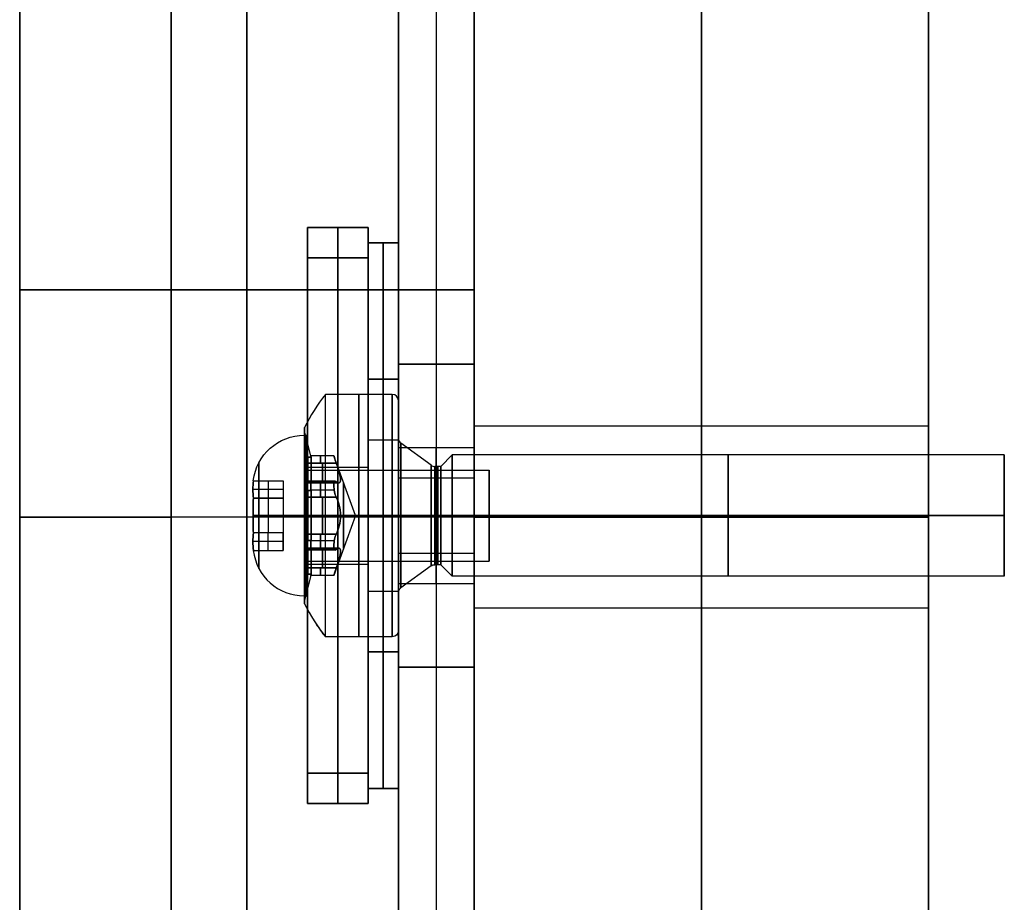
# Model space of a CAD drawing. Header units: millimetres. Extents: x -398 to 387, y -563 to 552.
# Tile 193 of 256: x -398 to -365, y -407 to -378. Entities that reach past the tile are written whole.
import ezdxf

# ---------------------------------------------------------------- set-up
doc = ezdxf.new("R2010")
doc.units = ezdxf.units.MM
doc.layers.add('Livello 01', color=7, linetype='Continuous')

# ---------------------------------------------------------------- blocks, each defined once
blk = doc.blocks.new('M3X6TBBI')
at = {"layer": 'Livello 01', "color": 254, "true_color": 0xcad1ee}
for p, q in [((3.648, -8.05, 0.5), (3.648, -7.05, 0.5)), ((3.648, -8.05, -0.5), (3.648, -7.05, -0.5)), ((4.51, -8.05, 1), (4.51, -7.051, 1)), ((4.51, -8.05, -1), (4.51, -7.051, -1)), ((5.371, -8.05, 0.5), (5.371, -7.05, 0.5)), ((5.371, -8.05, -0.5), (5.371, -7.05, -0.5)), ((3.36, -7.55), (3.937, -7.55, 1)), ((3.36, -7.55), (3.937, -7.55, -1)), ((3.937, -7.55, 1), (5.082, -7.55, 1)), ((3.937, -7.55, -1), (5.082, -7.55, -1)), ((5.66, -7.55), (5.082, -7.55, 1)), ((5.66, -7.55), (5.082, -7.55, -1)), ((3.36, -8.05), (5.66, -8.05)), ((4.51, -8.05, -1), (4.51, -8.05, 1)), ((1.86, -8.75), (1.86, -8.85)), ((7.16, -8.75), (7.16, -8.85)), ((1.86, -8.85), (3.01, -8.85)), ((3.01, -8.85), (3.01, -14.85)), ((4.51, -8.85, -2.65), (4.51, -8.85, -1.5)), ((4.51, -8.85, 1.5), (4.51, -8.85, 2.65)), ((6.01, -8.85), (6.01, -14.85)), ((6.01, -8.85), (7.16, -8.85)), ((3.01, -14.85), (6.01, -14.85)), ((4.51, -14.85, -1.5), (4.51, -14.85, 1.5))]:
    blk.add_line(p, q, dxfattribs=at)
blk.add_arc((3.56, -8.75), 1.7, 96.7563, 180, dxfattribs=at)
at = {"layer": 'Livello 01', "color": 254, "true_color": 0xcad1ee, "extrusion": (1, 0, 0)}
for centre, start, end in [((-8.75, 0.95, 4.51), 1.6854, 90), ((-8.75, -0.95, 4.51), 270, 358.3146)]:
    blk.add_arc(centre, 1.7, start, end, dxfattribs=at)
at = {"layer": 'Livello 01', "color": 254, "true_color": 0xcad1ee, "extrusion": (0, 0, -1)}
blk.add_arc((-5.46, -8.75), 1.7, 96.7563, 180, dxfattribs=at)
at = {"layer": 'Livello 01', "color": 254, "true_color": 0xcad1ee, "extrusion": (0, -1, 0)}
for centre, radius, start, end in [((4.51, 0, 7.249), 1.748, 90, 270), ((4.51, 0, 7.249), 1.748, 270, 90), ((4.51, 0, 8.75), 2.65, 90, 270), ((4.51, 0, 8.75), 2.65, 270, 90), ((4.51, 0, 8.8), 2.65, 90, 270), ((4.51, 0, 8.85), 1.5, 90, 270), ((4.51, 0, 8.8), 2.65, 270, 90), ((4.51, 0, 8.85), 1.5, 270, 90), ((4.51, 0, 11.85), 1.5, 90, 270), ((4.51, 0, 11.85), 1.5, 270, 90)]:
    blk.add_arc(centre, radius, start, end, dxfattribs=at)
at = {"layer": 'Livello 01', "color": 254, "true_color": 0xcad1ee, "extrusion": (0, 1, 0)}
for centre, radius, start, end in [((-4.51, 0, -8.85), 2.65, 270, 90), ((-4.51, 0, -8.85), 2.65, 90, 270), ((-4.51, 0, -14.85), 1.5, 270, 90), ((-4.51, 0, -14.85), 1.5, 90, 270)]:
    blk.add_arc(centre, radius, start, end, dxfattribs=at)
at = {"layer": 'Livello 01', "color": 254, "true_color": 0xcad1ee}
for points, knots in [([(3.937, -7.062, 1), (3.841, -7.05, 0.833), (3.745, -7.05, 0.667), (3.552, -7.05, 0.333), (3.456, -7.05, 0.167), (3.36, -7.062)], [-1.155388, -1.155388, -1.155388, -1.155388, -0.577694, -0.577694, 0, 0, 0, 0]), ([(3.36, -7.062), (3.456, -7.05, -0.167), (3.552, -7.05, -0.333), (3.745, -7.05, -0.667), (3.841, -7.05, -0.833), (3.937, -7.062, -1)], [-1.155388, -1.155388, -1.155388, -1.155388, -0.577694, -0.577694, 0, 0, 0, 0]), ([(4.51, -7.051, 1), (4.414, -7.051, 1), (4.319, -7.051, 1), (4.128, -7.054, 1), (4.032, -7.056, 1), (3.937, -7.062, 1)], [-0.5728753, -0.5728753, -0.5728753, -0.5728753, -0.2864377, -0.2864377, 0, 0, 0, 0]), ([(3.937, -7.062, -1), (4.032, -7.056, -1), (4.128, -7.054, -1), (4.319, -7.051, -1), (4.414, -7.051, -1), (4.51, -7.051, -1)], [-0.5728753, -0.5728753, -0.5728753, -0.5728753, -0.2864377, -0.2864377, 0, 0, 0, 0]), ([(5.082, -7.062, 1), (4.987, -7.056, 1), (4.892, -7.054, 1), (4.701, -7.051, 1), (4.606, -7.051, 1), (4.51, -7.051, 1)], [-0.5728754, -0.5728754, -0.5728754, -0.5728754, -0.2864377, -0.2864377, 0, 0, 0, 0]), ([(4.51, -7.051, -1), (4.606, -7.051, -1), (4.701, -7.051, -1), (4.892, -7.054, -1), (4.987, -7.056, -1), (5.082, -7.062, -1)], [-0.5728754, -0.5728754, -0.5728754, -0.5728754, -0.2864377, -0.2864377, 0, 0, 0, 0]), ([(5.66, -7.062), (5.563, -7.05, 0.167), (5.467, -7.05, 0.333), (5.275, -7.05, 0.667), (5.179, -7.05, 0.833), (5.082, -7.062, 1)], [-1.155388, -1.155388, -1.155388, -1.155388, -0.577694, -0.577694, 0, 0, 0, 0]), ([(5.082, -7.062, -1), (5.179, -7.05, -0.833), (5.275, -7.05, -0.667), (5.467, -7.05, -0.333), (5.563, -7.05, -0.167), (5.66, -7.062)], [-1.155388, -1.155388, -1.155388, -1.155388, -0.577694, -0.577694, 0, 0, 0, 0])]:
    blk.add_open_spline(points, degree=3, knots=knots, dxfattribs=at)
for points in [[(3.36, -7.062), (3.36, -8.05)], [(3.937, -7.062, 1), (3.937, -8.05, 1)], [(3.937, -8.05, -1), (3.937, -7.062, -1)], [(5.082, -8.05, 1), (5.082, -7.062, 1)], [(5.082, -8.05, -1), (5.082, -7.062, -1)], [(5.66, -7.062), (5.66, -8.05)], [(3.36, -8.05), (3.937, -8.05, 1)], [(3.36, -8.05), (3.937, -8.05, -1)], [(3.937, -8.05, 1), (5.082, -8.05, 1)], [(3.937, -8.05, -1), (5.082, -8.05, -1)], [(5.66, -8.05), (5.082, -8.05, 1)], [(5.66, -8.05), (5.082, -8.05, -1)], [(4.51, -8.75, 2.65), (4.51, -8.85, 2.65)], [(4.51, -8.85, -2.65), (4.51, -8.75, -2.65)], [(4.51, -8.85, 1.5), (4.51, -14.85, 1.5)], [(4.51, -14.85, -1.5), (4.51, -8.85, -1.5)]]:
    blk.add_open_spline(points, degree=1, dxfattribs=at)
blk = doc.blocks.new('MCP029G03GRZ_02')
at = {"layer": 'Livello 01', "color": 254, "true_color": 0xcad1ee}
for p, q in [((-21.75, 0.5), (-19.35, 0.5)), ((-21.75, -0.5), (-21.75, 0.5)), ((-19.35, 0.5), (-19.35, -0.5)), ((-14.35, 0.5), (-8.5, 0.5)), ((-14.35, 0.5), (-14.35, -0.5)), ((-8.5, -0.5, 0), (-8.5, 0.5, 0)), ((0, 0.5, -9), (0, 0.5, -4.5)), ((0, 0.5, 4.5), (0, 0.5, 9)), ((0, -0.5, -9), (0, 0.5, -9)), ((0, -0.5, 9), (0, 0.5, 9)), ((0, -0.5, -4.5), (0, 0.5, -4.5)), ((0, -0.5, 4.5), (0, 0.5, 4.5)), ((8.5, 0.5), (14.35, 0.5)), ((8.5, -0.5, 0), (8.5, 0.5, 0)), ((14.35, 0.5), (14.35, -0.5)), ((19.35, 0.5), (21.75, 0.5)), ((19.35, 0.5), (19.35, -0.5)), ((21.75, -0.5), (21.75, 0.5)), ((-21.75, 0, -9), (21.75, 0, -9)), ((-21.75, 0, 9), (-21.75, 0, -9)), ((21.75, 0, 9), (-21.75, 0, 9)), ((-8.5, 0, -4.5), (8.5, 0, -4.5)), ((-8.5, 0, 4.5), (-8.5, 0, -4.5)), ((8.5, 0, 4.5), (-8.5, 0, 4.5)), ((8.5, 0, -4.5), (8.5, 0, 4.5)), ((21.75, 0, -9), (21.75, 0, 9)), ((-21.75, -0.5), (-19.35, -0.5)), ((-14.35, -0.5), (-8.5, -0.5)), ((0, -0.5, -9), (0, -0.5, -4.5)), ((0, -0.5, 4.5), (0, -0.5, 9)), ((8.5, -0.5), (14.35, -0.5)), ((19.35, -0.5), (21.75, -0.5))]:
    blk.add_line(p, q, dxfattribs=at)
at = {"layer": 'Livello 01', "color": 254, "true_color": 0xcad1ee, "extrusion": (0, -1, 0)}
for centre, start, end in [((-16.85, 0, -0.5), 90, 270), ((-16.85, 0, -0.5), 270, 90), ((16.85, 0, -0.5), 90, 270), ((16.85, 0, -0.5), 270, 90), ((-16.85, 0), 90, 270), ((-16.85, 0), 270, 90), ((16.85, 0), 90, 270), ((16.85, 0), 270, 90), ((-16.85, 0, 0.5), 270, 90), ((16.85, 0, 0.5), 270, 90)]:
    blk.add_arc(centre, 2.5, start, end, dxfattribs=at)
at = {"layer": 'Livello 01', "color": 254, "true_color": 0xcad1ee, "extrusion": (0, 1, 0)}
for centre in [(16.85, 0, -0.5), (-16.85, 0, -0.5)]:
    blk.add_arc(centre, 2.5, 270, 90, dxfattribs=at)
at = {"layer": 'Livello 01', "color": 254, "true_color": 0xcad1ee}
for points in [[(21.75, 0.5, -9), (-21.75, 0.5, -9)], [(-21.75, 0.5, -9), (-21.75, 0.5, 9)], [(-21.75, 0.5, 9), (21.75, 0.5, 9)], [(-21.75, 0.5, -9), (-21.75, -0.5, -9)], [(-21.75, 0.5, 9), (-21.75, -0.5, 9)], [(-16.85, -0.5, 2.5), (-16.85, 0.5, 2.5)], [(-16.85, 0.5, -2.5), (-16.85, -0.5, -2.5)], [(-8.5, 0.5, -4.5), (8.5, 0.5, -4.5)], [(8.5, 0.5, 4.5), (-8.5, 0.5, 4.5)], [(-8.5, 0.5, 4.5), (-8.5, 0.5, -4.5)], [(-8.5, 0.5, -4.5), (-8.5, -0.5, -4.5)], [(-8.5, 0.5, 4.5), (-8.5, -0.5, 4.5)], [(8.5, 0.5, -4.5), (8.5, 0.5, 4.5)], [(8.5, -0.5, 4.5), (8.5, 0.5, 4.5)], [(8.5, 0.5, -4.5), (8.5, -0.5, -4.5)], [(16.85, -0.5, 2.5), (16.85, 0.5, 2.5)], [(16.85, 0.5, -2.5), (16.85, -0.5, -2.5)], [(21.75, 0.5, 9), (21.75, 0.5, -9)], [(21.75, 0.5, -9), (21.75, -0.5, -9)], [(21.75, -0.5, 9), (21.75, 0.5, 9)], [(-21.75, -0.5, 9), (21.75, -0.5, 9)], [(-21.75, -0.5, -9), (-21.75, -0.5, 9)], [(21.75, -0.5, -9), (-21.75, -0.5, -9)], [(-8.5, -0.5, -4.5), (8.5, -0.5, -4.5)], [(-8.5, -0.5, 4.5), (-8.5, -0.5, -4.5)], [(8.5, -0.5, 4.5), (-8.5, -0.5, 4.5)], [(8.5, -0.5, -4.5), (8.5, -0.5, 4.5)], [(21.75, -0.5, 9), (21.75, -0.5, -9)]]:
    blk.add_open_spline(points, degree=1, dxfattribs=at)
blk = doc.blocks.new('MCP191A04_01')
at = {"layer": 'Livello 01', "color": 254, "true_color": 0xcad1ee}
for p, q in [((-69.2, 125, 1.25), (69.2, 125, 1.25)), ((0, 122.827, 2.5), (0, 125, 2.5)), ((0, 122.827), (0, 125)), ((0, 125), (0, 125, 2.5)), ((0, 122.827, 2.5), (0, 122.827)), ((0, 118.327, 2.5), (0, 118.327)), ((0, -58.15, 2.5), (0, 118.327, 2.5)), ((0, -58.15), (0, 118.327)), ((79.2, 0, 2.5), (-79.2, 0, 2.5)), ((79.2, 0), (-79.2, 0)), ((0, -58.15), (0, -58.15, 2.5)), ((0, -60.65), (0, -60.65, 2.5)), ((0, -67, 2.5), (0, -60.65, 2.5)), ((0, -67), (0, -60.65)), ((-5, -67, 1.25), (-5, -85.5, 1.25)), ((-5, -67, 1.25), (5, -67, 1.25)), ((0, -67), (0, -67, 2.5)), ((5, -85.5, 1.25), (5, -67, 1.25)), ((-5, -76.25), (-5, -76.25, 2.5)), ((5, -76.25), (5, -76.25, 2.5)), ((-5, -85.5, 1.25), (5, -85.5, 1.25)), ((0, -91.85, 2.5), (0, -85.5, 2.5)), ((0, -91.85), (0, -85.5)), ((0, -85.5, 2.5), (0, -85.5)), ((0, -91.85), (0, -91.85, 2.5)), ((0, -94.35), (0, -94.35, 2.5)), ((0, -118.327, 2.5), (0, -94.35, 2.5)), ((0, -118.327), (0, -94.35)), ((0, -118.327, 2.5), (0, -118.327)), ((0, -122.827, 2.5), (0, -122.827)), ((0, -125, 2.5), (0, -122.827, 2.5)), ((0, -125), (0, -122.827)), ((-69.2, -125, 1.25), (69.2, -125, 1.25)), ((0, -125), (0, -125, 2.5))]:
    blk.add_line(p, q, dxfattribs=at)
for centre, radius, start, end in [((0, 120.577, 2.5), 2.25, 360, 180), ((0, 120.577), 2.25, 360, 180), ((0, 120.577), 2.25, 180, 0), ((0, -59.4), 1.25, 0, 180), ((0, -59.4, 2.5), 1.25, 0, 180), ((0, -59.4, 1.25), 1.25, 0, 180), ((0, -59.4), 1.25, 180, 0), ((0, -59.4, 1.25), 1.25, 180, 0), ((0, -93.1), 1.25, 0, 180), ((0, -93.1, 2.5), 1.25, 0, 180), ((0, -93.1, 1.25), 1.25, 0, 180), ((0, -93.1), 1.25, 180, 0), ((0, -93.1, 1.25), 1.25, 180, 0), ((0, -120.577, 2.5), 2.25, 0, 180), ((0, -120.577), 2.25, 0, 180), ((0, -120.577), 2.25, 180, 0)]:
    blk.add_arc(centre, radius, start, end, dxfattribs=at)
at = {"layer": 'Livello 01', "color": 254, "true_color": 0xcad1ee, "extrusion": (0, 0, -1)}
for centre, radius, start, end in [((0, 120.577, -1.25), 2.25, 0, 180), ((0, 120.577, -2.5), 2.25, 180, 0), ((0, 120.577, -1.25), 2.25, 180, 0), ((0, -59.4, -2.5), 1.25, 180, 0), ((0, -93.1, -2.5), 1.25, 180, 0), ((0, -120.577, -1.25), 2.25, 0, 180), ((0, -120.577, -2.5), 2.25, 180, 0), ((0, -120.577, -1.25), 2.25, 180, 0)]:
    blk.add_arc(centre, radius, start, end, dxfattribs=at)
at = {"layer": 'Livello 01', "color": 254, "true_color": 0xcad1ee}
for points in [[(-69.2, 125, 2.5), (69.2, 125, 2.5)], [(-69.2, 125), (69.2, 125)], [(-2.25, 120.577, 2.5), (-2.25, 120.577)], [(2.25, 120.577), (2.25, 120.577, 2.5)], [(-1.25, -59.4, 2.5), (-1.25, -59.4)], [(1.25, -59.4), (1.25, -59.4, 2.5)], [(-5, -67, 2.5), (-5, -85.5, 2.5)], [(5, -67, 2.5), (-5, -67, 2.5)], [(-5, -67), (-5, -85.5)], [(5, -67), (-5, -67)], [(-5, -67, 2.5), (-5, -67)], [(5, -85.5, 2.5), (5, -67, 2.5)], [(5, -85.5), (5, -67)], [(5, -67, 2.5), (5, -67)], [(-5, -85.5, 2.5), (5, -85.5, 2.5)], [(-5, -85.5), (5, -85.5)], [(-5, -85.5), (-5, -85.5, 2.5)], [(5, -85.5, 2.5), (5, -85.5)], [(-1.25, -93.1, 2.5), (-1.25, -93.1)], [(1.25, -93.1), (1.25, -93.1, 2.5)], [(-2.25, -120.577, 2.5), (-2.25, -120.577)], [(2.25, -120.577), (2.25, -120.577, 2.5)], [(69.2, -125, 2.5), (-69.2, -125, 2.5)], [(69.2, -125), (-69.2, -125)]]:
    blk.add_open_spline(points, degree=1, dxfattribs=at)
blk = doc.blocks.new('MCP141P03_01')
at = {"layer": 'Livello 01', "color": 254, "true_color": 0xcad1ee}
for p, q in [((-21.5, 9.5, 1), (21.5, 9.5, 1)), ((0, -9.5, 2), (0, 9.5, 2)), ((0, -9.5), (0, 9.5)), ((0, 9.5), (0, 9.5, 2)), ((-22.5, -8.5, 1), (-22.5, 8.5, 1)), ((22.5, 8.5, 1), (22.5, -8.5, 1)), ((-16.85, 1.6, 2), (-16.85, 1.6)), ((16.85, 1.6, 2), (16.85, 1.6)), ((-22.5, 0, 2), (-18.45, 0, 2)), ((-22.5, 0), (-18.45, 0)), ((-22.5, 0), (-22.5, 0, 2)), ((-15.25, 0, 2), (15.25, 0, 2)), ((-15.25, 0), (15.25, 0)), ((18.45, 0, 2), (22.5, 0, 2)), ((18.45, 0), (22.5, 0)), ((22.5, 0), (22.5, 0, 2)), ((-16.85, -1.6, 2), (-16.85, -1.6)), ((16.85, -1.6, 2), (16.85, -1.6)), ((21.5, -9.5, 1), (-21.5, -9.5, 1)), ((0, -9.5), (0, -9.5, 2))]:
    blk.add_line(p, q, dxfattribs=at)
for centre, radius, start, end in [((-21.5, 8.5, 2), 1, 90, 180), ((-21.5, 8.5), 1, 90, 180), ((21.5, 8.5, 2), 1, 360, 90), ((21.5, 8.5), 1, 360, 90), ((-16.85, 0), 1.6, 180, 0), ((16.85, 0), 1.6, 180, 0), ((-21.5, -8.5, 2), 1, 180, 270), ((-21.5, -8.5), 1, 180, 270), ((21.5, -8.5, 2), 1, 270, 360), ((21.5, -8.5), 1, 270, 360)]:
    blk.add_arc(centre, radius, start, end, dxfattribs=at)
at = {"layer": 'Livello 01', "color": 254, "true_color": 0xcad1ee, "extrusion": (0, 0, -1)}
for centre, radius, start, end in [((21.5, 8.5, -1), 1, 0, 90), ((-21.5, 8.5, -1), 1, 90, 180), ((16.85, 0, -2), 1.6, 0, 180), ((16.85, 0), 1.6, 0, 180), ((16.85, 0, -1), 1.6, 0, 180), ((-16.85, 0, -2), 1.6, 0, 180), ((-16.85, 0), 1.6, 0, 180), ((-16.85, 0, -1), 1.6, 0, 180), ((16.85, 0, -2), 1.6, 180, 0), ((16.85, 0, -1), 1.6, 180, 0), ((-16.85, 0, -2), 1.6, 180, 0), ((-16.85, 0, -1), 1.6, 180, 0), ((21.5, -8.5, -1), 1, 270, 0), ((-21.5, -8.5, -1), 1, 180, 270)]:
    blk.add_arc(centre, radius, start, end, dxfattribs=at)
at = {"layer": 'Livello 01', "color": 254, "true_color": 0xcad1ee}
for points in [[(21.5, 9.5, 2), (-21.5, 9.5, 2)], [(21.5, 9.5), (-21.5, 9.5)], [(-21.5, 9.5, 2), (-21.5, 9.5)], [(21.5, 9.5), (21.5, 9.5, 2)], [(-22.5, 8.5, 2), (-22.5, -8.5, 2)], [(-22.5, 8.5), (-22.5, -8.5)], [(-22.5, 8.5), (-22.5, 8.5, 2)], [(22.5, -8.5, 2), (22.5, 8.5, 2)], [(22.5, -8.5), (22.5, 8.5)], [(22.5, 8.5, 2), (22.5, 8.5)], [(-18.45, 0, 2), (-18.45, 0)], [(-15.25, 0), (-15.25, 0, 2)], [(15.25, 0, 2), (15.25, 0)], [(18.45, 0), (18.45, 0, 2)], [(-22.5, -8.5, 2), (-22.5, -8.5)], [(22.5, -8.5), (22.5, -8.5, 2)], [(-21.5, -9.5, 2), (21.5, -9.5, 2)], [(-21.5, -9.5), (21.5, -9.5)], [(-21.5, -9.5), (-21.5, -9.5, 2)], [(21.5, -9.5, 2), (21.5, -9.5)]]:
    blk.add_open_spline(points, degree=1, dxfattribs=at)
blk = doc.blocks.new('VTM04X20BTIN0')
at = {"layer": 'Livello 01', "color": 254, "true_color": 0xcad1ee}
for p, q in [((0, 4, 0.2), (0, 4, 2.41)), ((0, 2.55), (0, 3.8)), ((0, 2.787, 3.1), (0, 2.908, 3.1)), ((0, 1.975, 2.891), (0, 2.787, 3.1)), ((0, 1.66, -1.082), (0, 2.388, -0.082)), ((0, 1.621, -1.4), (0, 2, -1.779)), ((0, 2, -20), (0, 2, -1.779)), ((0, -2, -20), (0, 2, -20)), ((0, 1.975, 2.131), (0, 1.975, 2.891)), ((0, 0, 1.412), (0, 1.975, 2.131)), ((-0.875, 1.101, 3.1), (-0.875, 1.726, 3.1)), ((0.875, 1.101, 3.1), (0.875, 1.726, 3.1)), ((-1.268, 1.463, 3.1), (-0.396, 1.463, 3.1)), ((0, 1.621, -1.4), (0, 1.621, -1.2)), ((0.396, 1.463, 3.1), (1.268, 1.463, 3.1)), ((-1.451, 1.137, 2.083), (-1.451, 1.137, 3.1)), ((-1.082, 1.074, 1.967), (-1.082, 1.074, 3.1)), ((1.082, 1.074, 1.967), (1.082, 1.074, 3.1)), ((1.451, 1.137, 2.083), (1.451, 1.137, 3.1)), ((-1.752, -0.823, 3.1), (-1.752, 0.823, 3.1)), ((-1.751, 0.837, 2.118), (-1.751, 0.837, 2.882)), ((1.751, 0.837, 2.118), (1.751, 0.837, 2.882)), ((1.65, -0.613, 3.1), (1.65, 0.613, 3.1)), ((-2, 0, -20), (2, 0, -20)), ((0, 0, 1.412), (0, -1.975, 2.131)), ((2.55, 0), (3.8, 0)), ((2.787, 0, 3.1), (2.908, 0, 3.1)), ((-3.8, 0), (-2.55, 0)), ((-2.908, 0, 3.1), (-2.787, 0, 3.1)), ((-1.936, 0, 2.881), (-1.936, 0, 3.1)), ((-1.936, 0, 3.1), (-1.364, 0, 3.1)), ((1.364, 0, 3.1), (1.935, 0, 3.1)), ((-1.751, -0.838, 2.118), (-1.751, -0.838, 2.882)), ((1.751, -0.838, 2.118), (1.751, -0.838, 2.882)), ((-1.451, -1.138, 2.083), (-1.451, -1.138, 3.1)), ((-1.082, -1.074, 1.967), (-1.082, -1.074, 3.1)), ((-0.875, -1.726, 3.1), (-0.875, -1.101, 3.1)), ((0.875, -1.726, 3.1), (0.875, -1.101, 3.1)), ((1.082, -1.074, 1.967), (1.082, -1.074, 3.1)), ((1.451, -1.138, 2.083), (1.451, -1.138, 3.1)), ((-1.268, -1.463, 3.1), (-0.396, -1.463, 3.1)), ((0, -1.621, -1.4), (0, -2, -1.779)), ((0, -1.621, -1.4), (0, -1.621, -1.2)), ((0.396, -1.463, 3.1), (1.268, -1.463, 3.1)), ((0, -1.66, -1.082), (0, -2.388, -0.082)), ((0, -1.975, 2.891), (0, -2.787, 3.1)), ((0, -1.975, 2.131), (0, -1.975, 2.891)), ((0, -2, -20), (0, -2, -1.779)), ((0, -3.8), (0, -2.55)), ((0, -2.908, 3.1), (0, -2.787, 3.1)), ((0, -4, 0.2), (0, -4, 2.41))]:
    blk.add_line(p, q, dxfattribs=at)
for centre, radius, start, end in [((0, 0, 0.2), 4, 0, 180), ((0, 0, 2.41), 4, 90, 180), ((0, 0, 1.305), 4, 0, 180), ((0, 0), 3.8, 0, 180), ((0, 0), 2.55, 0, 180), ((0, 0, -1.779), 2, 0, 180), ((0, 0, -20), 2, 0, 180), ((0, 0, -10.889), 2, 0, 180), ((0, 1.675, 2.575), 0.3, 10.4154, 169.5846), ((0, 0, -1.082), 1.66, 0, 180), ((0, 0, 2.881), 1.935, 94.7362, 145.2638), ((0, 0, 2.991), 1.936, 94.7362, 145.2638), ((-1.082, 1.874, 2.504), 0.8, 250.4154, 349.5846), ((0, 0, 2.881), 1.935, 34.7362, 85.2638), ((0, 0, 2.991), 1.936, 34.7362, 85.2638), ((1.082, 1.874, 2.504), 0.8, 190.4154, 289.5846), ((0, 0, -1.4), 1.621, 0, 180), ((0, 0, -1.3), 1.621, 0, 180), ((0, 0, -1.2), 1.621, 0, 180), ((-1.451, 0.837, 2.575), 0.3, 70.4154, 229.5846), ((0, 0, 1.808), 1.086, 0, 180), ((1.451, 0.837, 2.575), 0.3, 310.4154, 109.5846), ((0, 0, 2.881), 1.935, 154.7362, 180), ((0, 0, 2.991), 1.936, 154.7362, 205.2638), ((0, 0, 2.881), 1.935, 360, 25.2638), ((0, 0, 2.991), 1.936, 0, 25.2638), ((-2.164, 0, 2.504), 0.8, 0, 49.5846), ((2.164, 0, 2.504), 0.8, 130.4154, 180), ((0, 0, 0.2), 4, 180, 0), ((0, 0, 1.305), 4, 180, 0), ((0, 0), 3.8, 180, 0), ((0, 0), 2.55, 180, 0), ((0, 0), 2.55, 180, 0), ((0, 0, -20), 2, 180, 0), ((0, 0, -10.889), 2, 180, 0), ((0, 0, -1.082), 1.66, 180, 0), ((0, 0, -1.3), 1.621, 180, 0), ((0, 0, 1.808), 1.086, 180, 0), ((0, 0, 2.881), 1.936, 334.7362, 0), ((0, 0, 2.991), 1.936, 334.7362, 0), ((0, 0, 2.41), 4, 180, 270), ((0, 0, 2.881), 1.935, 180, 205.2638), ((-2.164, 0, 2.504), 0.8, 310.4154, 0), ((2.164, 0, 2.504), 0.8, 180, 229.5846), ((-1.451, -0.838, 2.575), 0.3, 130.4154, 289.5846), ((1.451, -0.838, 2.575), 0.3, 250.4154, 49.5846), ((0, 0, 2.881), 1.936, 214.7362, 265.2638), ((0, 0, 2.991), 1.936, 214.7362, 265.2638), ((-1.082, -1.874, 2.504), 0.8, 10.4154, 109.5846), ((0, 0, 2.881), 1.936, 274.7362, 325.2638), ((0, 0, 2.991), 1.936, 274.7362, 325.2638), ((1.082, -1.874, 2.504), 0.8, 70.4154, 169.5846), ((0, -1.675, 2.575), 0.3, 190.4154, 349.5846)]:
    blk.add_arc(centre, radius, start, end, dxfattribs=at)
at = {"layer": 'Livello 01', "color": 254, "true_color": 0xcad1ee, "extrusion": (-1, 0, 0)}
for centre, radius, start, end in [((0, -2.713), 6.5, 116.5761, 127.9799), ((0, -2.713), 6.5, 116.5761, 127.9799), ((0, -2.713), 6.5, 123.4184, 127.9799), ((1.821, -1.2), 0.2, 143.9126, 180), ((2.55, -0.2), 0.2, 90, 143.9126), ((0, -2.713), 6.5, 52.0201, 63.4239), ((0, -2.713), 6.5, 52.0201, 63.4239), ((3.8, 0.2), 0.2, 270, 0)]:
    blk.add_arc(centre, radius, start, end, dxfattribs=at)
at = {"layer": 'Livello 01', "color": 254, "true_color": 0xcad1ee, "extrusion": (0, 0, -1)}
for centre, radius, start, end in [((0, 0, -2.41), 4, 90, 180), ((0, 0, -3.1), 2.908, 270, 90), ((0, 0, -3.1), 2.787, 360, 180), ((0, 0, -3.1), 2.908, 90, 270), ((0, 0), 2.55, 360, 180), ((0, 0, 0.082), 2.388, 360, 180), ((0, 0, -3.1), 1.935, 34.7362, 85.2638), ((1.082, 1.874, -3.1), 0.8, 190.4154, 289.5846), ((0, 1.675, -3.1), 0.3, 10.4154, 57.8119), ((0, 1.675, -3.1), 0.3, 122.1881, 169.5846), ((0, 0, -3.1), 1.935, 94.7362, 145.2638), ((-1.082, 1.874, -3.1), 0.8, 250.4154, 349.5846), ((0, 0, 1.2), 1.621, 360, 180), ((1.451, 0.837, -3.1), 0.3, 62.1881, 109.5846), ((-1.451, 0.837, -3.1), 0.3, 70.4154, 117.8119), ((0, 0, -3.1), 1.935, 334.7362, 25.2638), ((1.451, 0.837, -3.1), 0.3, 310.4154, 357.8119), ((-1.451, 0.837, -3.1), 0.3, 182.1881, 229.5846), ((0, 0, -3.1), 1.935, 154.7362, 180), ((2.164, 0, -3.1), 0.8, 130.4154, 180), ((-2.164, 0, -3.1), 0.8, 360, 49.5846), ((0, 0, -3.1), 2.787, 180, 360), ((0, 0, 0.082), 2.388, 180, 360), ((0, 0, 1.779), 2, 180, 360), ((0, 0, 1.2), 1.621, 180, 360), ((0, 0, 1.4), 1.621, 180, 360), ((0, 0, -2.41), 4, 180, 270), ((0, 0, -3.1), 1.936, 180, 205.2638), ((2.164, 0, -3.1), 0.8, 180, 229.5846), ((-2.164, 0, -3.1), 0.8, 310.4154, 0), ((1.451, -0.838, -3.1), 0.3, 2.1881, 49.5846), ((-1.451, -0.838, -3.1), 0.3, 130.4154, 177.8119), ((1.451, -0.838, -3.1), 0.3, 250.4154, 297.8119), ((0, 0, -3.1), 1.936, 274.7362, 325.2638), ((1.082, -1.874, -3.1), 0.8, 70.4154, 169.5846), ((0, 0, -3.1), 1.936, 214.7362, 265.2638), ((-1.082, -1.874, -3.1), 0.8, 10.4154, 109.5846), ((-1.451, -0.838, -3.1), 0.3, 242.1881, 289.5846), ((0, -1.675, -3.1), 0.3, 302.1881, 349.5846), ((0, -1.675, -3.1), 0.3, 190.4154, 237.8119)]:
    blk.add_arc(centre, radius, start, end, dxfattribs=at)
at = {"layer": 'Livello 01', "color": 254, "true_color": 0xcad1ee, "extrusion": (1, 0, 0)}
for centre, start, end in [((3.8, 0.2), 270, 0), ((2.55, -0.2), 90, 143.9126), ((1.821, -1.2), 143.9126, 180)]:
    blk.add_arc(centre, 0.2, start, end, dxfattribs=at)
at = {"layer": 'Livello 01', "color": 254, "true_color": 0xcad1ee, "extrusion": (0, -1, 0)}
for centre, radius, start, end in [((0, -2.713), 6.5, 116.5761, 127.9799), ((1.821, -1.2), 0.2, 143.9126, 180), ((2.55, -0.2), 0.2, 90, 143.9126), ((0, -2.713), 6.5, 52.0201, 63.4239), ((3.8, 0.2), 0.2, 270, 360), ((-2.55, -0.2), 0.2, 36.0874, 90), ((-1.821, -1.2), 0.2, 0, 36.0874)]:
    blk.add_arc(centre, radius, start, end, dxfattribs=at)
at = {"layer": 'Livello 01', "color": 254, "true_color": 0xcad1ee, "extrusion": (0, 1, 0)}
blk.add_arc((3.8, 0.2), 0.2, 270, 0, dxfattribs=at)
at = {"layer": 'Livello 01', "color": 254, "true_color": 0xcad1ee}
for points, knots in [([(0.295, 1.729, 2.051), (0.283, 1.796, 2.074), (0.247, 1.858, 2.094), (0.141, 1.949, 2.123), (0.071, 1.975, 2.131), (-0.072, 1.975, 2.131), (-0.141, 1.949, 2.123), (-0.248, 1.858, 2.094), (-0.283, 1.796, 2.074), (-0.295, 1.729, 2.051)], [0, 0, 0, 0, 0.2175552, 0.2175552, 0.4351104, 0.4351104, 0.6526656, 0.6526656, 0.8702209, 0.8702209, 0.8702209, 0.8702209]), ([(-0.16, 1.929, 2.881), (-0.112, 1.959, 2.888), (-0.056, 1.975, 2.891), (0.056, 1.975, 2.891), (0.112, 1.959, 2.888), (0.16, 1.929, 2.881)], [0, 0, 0, 0, 0.1712364, 0.1712364, 0.3424729, 0.3424729, 0.3424729, 0.3424729]), ([(-1.35, 1.12, 2.051), (-1.244, 1.082, 2.012), (-1.13, 1.067, 1.977), (-0.898, 1.087, 1.924), (-0.782, 1.123, 1.908), (-0.579, 1.241, 1.909), (-0.49, 1.323, 1.925), (-0.359, 1.512, 1.977), (-0.315, 1.618, 2.012), (-0.295, 1.729, 2.051)], [-1.432609, -1.432609, -1.432609, -1.432609, -1.074457, -1.074457, -0.716305, -0.716305, -0.358152, -0.358152, 0, 0, 0, 0]), ([(0.295, 1.729, 2.051), (0.315, 1.618, 2.012), (0.359, 1.512, 1.977), (0.492, 1.321, 1.924), (0.581, 1.239, 1.908), (0.785, 1.122, 1.909), (0.901, 1.086, 1.925), (1.13, 1.067, 1.977), (1.244, 1.082, 2.012), (1.35, 1.12, 2.051)], [-1.432609, -1.432609, -1.432609, -1.432609, -1.074457, -1.074457, -0.716305, -0.716305, -0.358152, -0.358152, 0, 0, 0, 0]), ([(-1.35, 1.12, 2.051), (-1.414, 1.143, 2.074), (-1.486, 1.143, 2.094), (-1.617, 1.097, 2.123), (-1.675, 1.049, 2.131), (-1.746, 0.925, 2.131), (-1.758, 0.852, 2.123), (-1.733, 0.714, 2.094), (-1.697, 0.653, 2.074), (-1.645, 0.609, 2.051)], [0, 0, 0, 0, 0.2175552, 0.2175552, 0.4351104, 0.4351104, 0.6526656, 0.6526656, 0.8702209, 0.8702209, 0.8702209, 0.8702209]), ([(-1.75, 0.826, 2.881), (-1.753, 0.882, 2.888), (-1.739, 0.939, 2.891), (-1.683, 1.036, 2.891), (-1.64, 1.077, 2.888), (-1.591, 1.103, 2.881)], [0, 0, 0, 0, 0.1712364, 0.1712364, 0.3424729, 0.3424729, 0.3424729, 0.3424729]), ([(1.645, 0.609, 2.051), (1.697, 0.653, 2.074), (1.733, 0.715, 2.094), (1.758, 0.852, 2.123), (1.746, 0.926, 2.131), (1.674, 1.05, 2.131), (1.617, 1.097, 2.123), (1.485, 1.144, 2.094), (1.414, 1.143, 2.074), (1.35, 1.12, 2.051)], [0, 0, 0, 0, 0.2175552, 0.2175552, 0.4351104, 0.4351104, 0.6526656, 0.6526656, 0.8702209, 0.8702209, 0.8702209, 0.8702209]), ([(1.591, 1.103, 2.881), (1.64, 1.077, 2.888), (1.682, 1.036, 2.891), (1.738, 0.939, 2.891), (1.753, 0.882, 2.888), (1.75, 0.826, 2.881)], [0, 0, 0, 0, 0.1712364, 0.1712364, 0.3424729, 0.3424729, 0.3424729, 0.3424729]), ([(-1.364, 0, 1.909), (-1.364, 0.118, 1.909), (-1.391, 0.236, 1.925), (-1.489, 0.444, 1.977), (-1.559, 0.536, 2.012), (-1.645, 0.609, 2.051)], [-0.7162915, -0.7162915, -0.7162915, -0.7162915, -0.3581457, -0.3581457, 0, 0, 0, 0]), ([(1.645, 0.609, 2.051), (1.559, 0.536, 2.012), (1.489, 0.445, 1.977), (1.39, 0.235, 1.924), (1.364, 0.117, 1.909), (1.364, 0, 1.909)], [-0.7163168, -0.7163168, -0.7163168, -0.7163168, -0.3581584, -0.3581584, 0, 0, 0, 0]), ([(-1.645, -0.609, 2.051), (-1.559, -0.536, 2.012), (-1.489, -0.445, 1.977), (-1.39, -0.235, 1.924), (-1.364, -0.117, 1.909), (-1.364, 0, 1.909)], [-0.7163168, -0.7163168, -0.7163168, -0.7163168, -0.3581584, -0.3581584, 0, 0, 0, 0]), ([(1.364, 0, 1.909), (1.364, -0.118, 1.909), (1.391, -0.236, 1.925), (1.489, -0.444, 1.977), (1.559, -0.536, 2.012), (1.645, -0.609, 2.051)], [-0.7162915, -0.7162915, -0.7162915, -0.7162915, -0.3581457, -0.3581457, 0, 0, 0, 0]), ([(-1.35, -1.12, 2.051), (-1.414, -1.143, 2.074), (-1.485, -1.144, 2.094), (-1.617, -1.097, 2.123), (-1.674, -1.05, 2.131), (-1.746, -0.926, 2.131), (-1.758, -0.852, 2.123), (-1.733, -0.715, 2.094), (-1.697, -0.653, 2.074), (-1.645, -0.609, 2.051)], [-0.8702209, -0.8702209, -0.8702209, -0.8702209, -0.6526656, -0.6526656, -0.4351104, -0.4351104, -0.2175552, -0.2175552, 0, 0, 0, 0]), ([(1.645, -0.609, 2.051), (1.697, -0.653, 2.074), (1.733, -0.714, 2.094), (1.758, -0.852, 2.123), (1.746, -0.925, 2.131), (1.675, -1.049, 2.131), (1.617, -1.097, 2.123), (1.486, -1.143, 2.094), (1.414, -1.143, 2.074), (1.35, -1.12, 2.051)], [-0.8702209, -0.8702209, -0.8702209, -0.8702209, -0.6526656, -0.6526656, -0.4351104, -0.4351104, -0.2175552, -0.2175552, 0, 0, 0, 0]), ([(-1.75, -0.826, 2.881), (-1.753, -0.882, 2.888), (-1.738, -0.939, 2.891), (-1.682, -1.036, 2.891), (-1.64, -1.077, 2.888), (-1.591, -1.103, 2.881)], [-0.3424729, -0.3424729, -0.3424729, -0.3424729, -0.1712364, -0.1712364, 0, 0, 0, 0]), ([(1.591, -1.103, 2.881), (1.64, -1.077, 2.888), (1.683, -1.036, 2.891), (1.739, -0.939, 2.891), (1.753, -0.882, 2.888), (1.75, -0.826, 2.881)], [-0.3424729, -0.3424729, -0.3424729, -0.3424729, -0.1712364, -0.1712364, 0, 0, 0, 0]), ([(-0.295, -1.729, 2.051), (-0.315, -1.618, 2.012), (-0.359, -1.512, 1.977), (-0.492, -1.321, 1.924), (-0.581, -1.239, 1.908), (-0.785, -1.122, 1.909), (-0.901, -1.086, 1.925), (-1.13, -1.067, 1.977), (-1.244, -1.082, 2.012), (-1.35, -1.12, 2.051)], [-1.432609, -1.432609, -1.432609, -1.432609, -1.074457, -1.074457, -0.716305, -0.716305, -0.358152, -0.358152, 0, 0, 0, 0]), ([(1.35, -1.12, 2.051), (1.244, -1.082, 2.012), (1.13, -1.067, 1.977), (0.898, -1.087, 1.924), (0.782, -1.123, 1.908), (0.579, -1.241, 1.909), (0.49, -1.323, 1.925), (0.359, -1.512, 1.977), (0.315, -1.618, 2.012), (0.295, -1.729, 2.051)], [-1.432609, -1.432609, -1.432609, -1.432609, -1.074457, -1.074457, -0.716305, -0.716305, -0.358152, -0.358152, 0, 0, 0, 0]), ([(0.295, -1.729, 2.051), (0.283, -1.796, 2.074), (0.248, -1.858, 2.094), (0.141, -1.949, 2.123), (0.072, -1.975, 2.131), (-0.071, -1.975, 2.131), (-0.141, -1.949, 2.123), (-0.247, -1.858, 2.094), (-0.283, -1.796, 2.074), (-0.295, -1.729, 2.051)], [-0.8702209, -0.8702209, -0.8702209, -0.8702209, -0.6526656, -0.6526656, -0.4351104, -0.4351104, -0.2175552, -0.2175552, 0, 0, 0, 0]), ([(-0.16, -1.929, 2.881), (-0.112, -1.959, 2.888), (-0.056, -1.975, 2.891), (0.056, -1.975, 2.891), (0.112, -1.959, 2.888), (0.16, -1.929, 2.881)], [-0.3424729, -0.3424729, -0.3424729, -0.3424729, -0.1712364, -0.1712364, 0, 0, 0, 0])]:
    blk.add_open_spline(points, degree=3, knots=knots, dxfattribs=at)
for points in [[(-0.295, 1.729, 2.051), (-0.295, 1.729, 3.1)], [(-0.16, 1.929, 3.1), (-0.16, 1.929, 2.881)], [(0.16, 1.929, 2.881), (0.16, 1.929, 3.1)], [(0.295, 1.729, 3.1), (0.295, 1.729, 2.051)], [(-1.591, 1.103, 2.881), (-1.591, 1.103, 3.1)], [(-1.35, 1.12, 3.1), (-1.35, 1.12, 2.051)], [(1.35, 1.12, 2.051), (1.35, 1.12, 3.1)], [(1.591, 1.103, 3.1), (1.591, 1.103, 2.881)], [(-1.75, 0.826, 3.1), (-1.75, 0.826, 2.881)], [(1.75, 0.826, 2.881), (1.75, 0.826, 3.1)], [(-1.645, 0.609, 2.051), (-1.645, 0.609, 3.1)], [(1.645, 0.609, 3.1), (1.645, 0.609, 2.051)], [(0, 0, 1.412), (-1.364, 0, 1.909)], [(0, 0, 1.412), (1.364, 0, 1.909)], [(1.621, 0, -1.2), (1.621, 0, -1.4)], [(1.621, 0, -1.4), (2, 0, -1.779)], [(2.388, 0, -0.082), (1.66, 0, -1.082)], [(1.935, 0, 2.881), (1.935, 0, 3.1)], [(1.935, 0, 2.881), (2.787, 0, 3.1)], [(2, 0, -1.779), (2, 0, -20)], [(4, 0, 2.41), (4, 0, 0.2)], [(-4, 0, 0.2), (-4, 0, 2.41)], [(-2.787, 0, 3.1), (-1.936, 0, 2.881)], [(-1.66, 0, -1.082), (-2.388, 0, -0.082)], [(-2, 0, -1.779), (-1.621, 0, -1.4)], [(-2, 0, -20), (-2, 0, -1.779)], [(-1.621, 0, -1.4), (-1.621, 0, -1.2)], [(-1.364, 0, 1.909), (-1.364, 0, 3.1)], [(1.364, 0, 1.909), (1.364, 0, 3.1)], [(-1.645, -0.609, 3.1), (-1.645, -0.609, 2.051)], [(1.645, -0.609, 2.051), (1.645, -0.609, 3.1)], [(-1.75, -0.826, 2.881), (-1.75, -0.826, 3.1)], [(1.75, -0.826, 3.1), (1.75, -0.826, 2.881)], [(-1.591, -1.103, 3.1), (-1.591, -1.103, 2.881)], [(-1.35, -1.12, 2.051), (-1.35, -1.12, 3.1)], [(1.35, -1.12, 3.1), (1.35, -1.12, 2.051)], [(1.591, -1.103, 2.881), (1.591, -1.103, 3.1)], [(-0.295, -1.729, 3.1), (-0.295, -1.729, 2.051)], [(-0.16, -1.929, 2.881), (-0.16, -1.929, 3.1)], [(0.16, -1.929, 3.1), (0.16, -1.929, 2.881)], [(0.295, -1.729, 2.051), (0.295, -1.729, 3.1)]]:
    blk.add_open_spline(points, degree=1, dxfattribs=at)

msp = doc.modelspace()

# ---------------------------------------------------------------- linework, layer by layer
at = {"layer": 'Livello 01', "color": 254, "true_color": 0xcad1ee}
for p, q in [((-390.5, -537, -164.5), (-390.5, -237, -164.5)), ((-390.5, -537, 175.5), (-390.5, -237, 175.5)), ((-398, -242, -169.5), (-398, -547, -169.5)), ((-398, -242, 180.5), (-398, -547, 180.5)), ((-375.5, -289.5, 155.5), (-375.5, -499.5, 155.5)), ((-375.5, -499.5, -144.5), (-375.5, -289.5, -144.5)), ((-390.5, -472.25, 133), (-390.5, -316.75, 133)), ((-390.5, -316.75, -122), (-390.5, -472.25, -122)), ((-375.5, -462, 119), (-375.5, -327, 119)), ((-375.5, -327, -108), (-375.5, -462, -108)), ((-383, -387, -164.5), (-398, -387, -164.5)), ((-398, -387, 175.5), (-383, -387, 175.5)), ((-383, -387, 175.5), (-383, -387, 133)), ((-383, -387, -122), (-383, -387, -164.5)), ((-398, -389.5, 175.5), (-398, -389.5, 133)), ((-398, -389.5, -122), (-398, -389.5, -164.5)), ((-368, -391.5, 126), (-383, -391.5, 126)), ((-368, -391.5, -115), (-383, -391.5, -115)), ((-398, -394.5, -174.5), (-398, -394.5, -164.5)), ((-398, -394.5, 175.5), (-398, -394.5, 185.5)), ((-383, -394.5, 133), (-398, -394.5, 133)), ((-383, -394.5, -122), (-398, -394.5, -122)), ((-368, -394.5, 155.5), (-383, -394.5, 155.5)), ((-368, -394.5, -144.5), (-383, -394.5, -144.5)), ((-383, -394.5, 155.5), (-383, -394.5, 129)), ((-383, -394.5, 123), (-383, -394.5, 119)), ((-383, -394.5, -108), (-383, -394.5, -112)), ((-383, -394.5, -118), (-383, -394.5, -144.5)), ((-368, -394.5, 119), (-383, -394.5, 119)), ((-368, -394.5, -108), (-383, -394.5, -108)), ((-368, -394.5, 155.5), (-368, -394.5, 129)), ((-368, -394.5, 123), (-368, -394.5, 119)), ((-368, -394.5, -108), (-368, -394.5, -112)), ((-368, -394.5, -118), (-368, -394.5, -144.5)), ((-368, -397.5, -115), (-383, -397.5, -115)), ((-368, -397.5, 126), (-383, -397.5, 126))]:
    msp.add_line(p, q, dxfattribs=at)
at = {"layer": 'Livello 01', "color": 254, "true_color": 0xcad1ee, "extrusion": (-1, 0, 0)}
for centre, start, end in [((394.5, 126, 383), 90, 270), ((394.5, -115, 383), 90, 270), ((394.5, 126, 375.5), 90, 270), ((394.5, -115, 375.5), 90, 270), ((394.5, 126, 368), 90, 270), ((394.5, -115, 368), 90, 270), ((394.5, -115, 375.5), 270, 90), ((394.5, 126, 375.5), 270, 90), ((394.5, -115, 368), 270, 90), ((394.5, 126, 368), 270, 90)]:
    msp.add_arc(centre, 3, start, end, dxfattribs=at)
at = {"layer": 'Livello 01', "color": 254, "true_color": 0xcad1ee, "extrusion": (0, 1, 0)}
for centre, start, end in [((393, -174.5, -394.5), 270, 0), ((393, 185.5, -394.5), 0, 90)]:
    msp.add_arc(centre, 5, start, end, dxfattribs=at)
at = {"layer": 'Livello 01', "color": 254, "true_color": 0xcad1ee, "extrusion": (1, 0, 0)}
for centre in [(-394.5, -115, -383), (-394.5, 126, -383)]:
    msp.add_arc(centre, 3, 90, 270, dxfattribs=at)
at = {"layer": 'Livello 01', "color": 254, "true_color": 0xcad1ee}
for points in [[(-383, -237, -164.5), (-383, -537, -164.5)], [(-383, -537, 175.5), (-383, -237, 175.5)], [(-398, -242, -174.5), (-398, -547, -174.5)], [(-398, -547, -164.5), (-398, -242, -164.5)], [(-398, -242, 175.5), (-398, -547, 175.5)], [(-398, -547, 185.5), (-398, -242, 185.5)], [(-398, -537, -164.5), (-398, -242, -164.5)], [(-398, -242, 175.5), (-398, -537, 175.5)], [(-393, -242, -179.5), (-393, -547, -179.5)], [(-393, -547, 190.5), (-393, -242, 190.5)], [(-383, -499.5, 155.5), (-383, -289.5, 155.5)], [(-383, -289.5, -144.5), (-383, -499.5, -144.5)], [(-368, -289.5, 155.5), (-368, -499.5, 155.5)], [(-368, -499.5, -144.5), (-368, -289.5, -144.5)], [(-398, -472.25, 133), (-398, -316.75, 133)], [(-398, -316.75, -122), (-398, -472.25, -122)], [(-383, -316.75, -122), (-383, -472.25, -122)], [(-383, -472.25, 133), (-383, -316.75, 133)], [(-383, -462, 119), (-383, -327, 119)], [(-383, -327, -108), (-383, -462, -108)], [(-368, -462, 119), (-368, -327, 119)], [(-368, -327, -108), (-368, -462, -108)], [(-383, -394.5, -118), (-368, -394.5, -118)], [(-368, -394.5, -112), (-383, -394.5, -112)], [(-383, -394.5, 123), (-368, -394.5, 123)], [(-368, -394.5, 129), (-383, -394.5, 129)]]:
    msp.add_open_spline(points, degree=1, dxfattribs=at)

# ---------------------------------------------------------------- block references
at = {"layer": 'Livello 01', "extrusion": (-1, -4.282e-47, 4.26883e-31)}
msp.add_blockref('MCP191A04_01', (394.45, 5.5, 383), dxfattribs=at)
at = {"layer": 'Livello 01', "extrusion": (-1, -4.282e-47, 4.26883e-31), "rotation": 270}
msp.add_blockref('MCP141P03_01', (394.45, -70.75, 386.5), dxfattribs=at)
at = {"layer": 'Livello 01', "extrusion": (6.16298e-33, 1, -1.73472e-16), "rotation": 90}
msp.add_blockref('MCP029G03GRZ_02', (386, -70.75, -394.45), dxfattribs=at)
at = {"layer": 'Livello 01', "extrusion": (-1, 0, -6.12303e-17), "rotation": 270}
msp.add_blockref('VTM04X20BTIN0', (394.45, 126.077, 385.5), dxfattribs=at)
at = {"layer": 'Livello 01', "extrusion": (-1, 1.45551e-33, 6.12303e-17), "rotation": 270}
msp.add_blockref('VTM04X20BTIN0', (394.45, -115.077, 385.5), dxfattribs=at)
at = {"layer": 'Livello 01', "extrusion": (-3.49652e-31, -1.22465e-16, -1), "rotation": 270}
for p in [(397.35, -389.94, 53.9), (397.35, -389.94, 87.6)]:
    msp.add_blockref('M3X6TBBI', p, dxfattribs=at)

doc.saveas('drawing.dxf')
